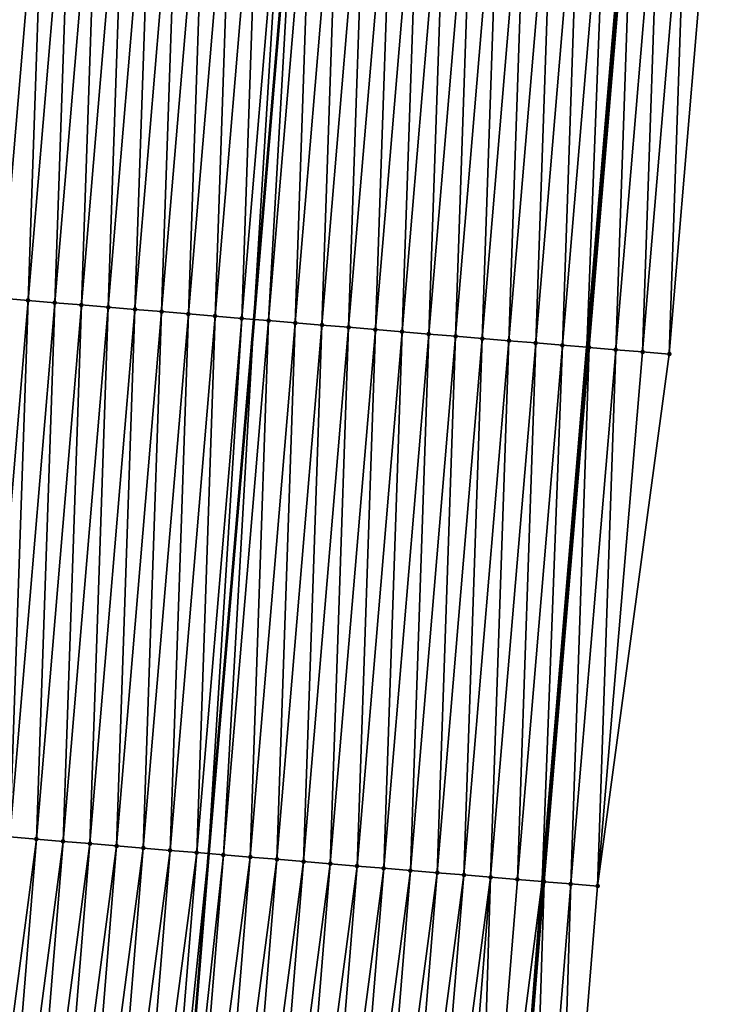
# Model space of a CAD drawing. Header units: feet. Extents: x 2017424 to 2024169, y 808042 to 818730.
# Tile 63 of 256: x 2023565 to 2023590, y 810039 to 810075. Entities that reach past the tile are written whole.
import ezdxf

# ---------------------------------------------------------------- set-up
doc = ezdxf.new("R2010")
doc.units = ezdxf.units.FT
doc.header["$MEASUREMENT"] = 0
for name, color, linetype, lineweight in [('EP_Travel Lane', 172, 'Continuous', 53), ('NB-Road Shots', 141, 'Continuous', 100), ('NB-Road X-Section', 40, 'Continuous', 13), ('STRIPING', 60, 'Continuous', 53)]:
    doc.layers.add(name, color=color, linetype=linetype, lineweight=lineweight)
doc.layers.add('I-77-MM15-17_NB-Surface-BORDER', color=7, linetype='Continuous')
doc.layers.add('I-77-MM15-17_NB-Surface-TIN', color=7, linetype='Continuous')

msp = doc.modelspace()

# ---------------------------------------------------------------- linework, layer by layer
at = {"layer": 'EP_Travel Lane'}
msp.add_polyline3d([(2023587.38081022, 810082.9393545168, 279.6303487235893), (2023585.718211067, 810063.0146571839, 279.1370583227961), (2023584.05558779, 810043.0896707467, 278.6548843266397), (2023582.513343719, 810023.2538621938, 278.1938752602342), (2023581.029418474, 810003.3140745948, 277.7291215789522), (2023579.545464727, 809983.3739040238, 277.2828828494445), (2023578.061524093, 809963.4339096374, 276.828121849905), (2023576.577568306, 809943.4937116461, 276.3832044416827), (2023575.093594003, 809923.5532648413, 275.9503223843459), (2023573.609587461, 809903.6123848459, 275.5384094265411), (2023572.125566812, 809883.6713152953, 275.1356553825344), (2023570.641507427, 809863.7297252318, 274.7580689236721), (2023569.15742506, 809843.7878263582, 274.3954352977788), (2023567.592539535, 809823.9393557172, 274.0622210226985), (2023565.968392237, 809804.0075395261, 273.7478977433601), (2023564.344225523, 809784.0754850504, 273.449519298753), (2023562.720081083, 809764.1437039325, 273.1328310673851)], dxfattribs=at)
at = {"layer": 'I-77-MM15-17_NB-Surface-BORDER', "color": 3, "linetype": 'Continuous', "lineweight": -3}
msp.add_polyline3d([(2023590.47309089, 810082.6807378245, 279.5483229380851), (2023588.793050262, 810062.7580426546, 279.0347510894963), (2023586.116415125, 810042.9178206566, 278.5810172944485), (2023584.503194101, 810023.0967757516, 278.1300830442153), (2023581.91952428, 810003.2438010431, 277.7008351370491), (2023580.737764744, 809983.2798798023, 277.2398256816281), (2023579.660353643, 809963.3079104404, 276.7663564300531), (2023578.156046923, 809943.36929621, 276.3231883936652), (2023576.569221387, 809923.4369396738, 275.8950075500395), (2023575.979260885, 809903.4254619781, 275.4553120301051), (2023575.389275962, 809883.413677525, 275.030450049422), (2023573.802363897, 809863.4802340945, 274.6548588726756), (2023571.218523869, 809843.6251213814, 274.3290665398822), (2023569.688583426, 809823.7818453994, 274.0004368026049), (2023567.184098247, 809803.9160691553, 273.7196817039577), (2023565.676787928, 809783.975177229, 273.4215958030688), (2023564.169498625, 809764.0345633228, 273.1048966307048)], dxfattribs=at)
at = {"layer": 'I-77-MM15-17_NB-Surface-TIN', "color": 128, "linetype": 'Continuous', "lineweight": -3}
for points in [[(2023563.880203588, 810064.8437793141, 279.6115975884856), (2023565.560212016, 810084.7660926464, 280.1398424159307), (2023564.563685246, 810084.8493690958, 280.168797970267)], [(2023563.880203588, 810064.8437793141, 279.6115975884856), (2023564.876717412, 810064.7603493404, 279.5885432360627), (2023565.560212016, 810084.7660926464, 280.1398424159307)], [(2023564.876717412, 810064.7603493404, 279.5885432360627), (2023566.556728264, 810084.682691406, 280.1156837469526), (2023565.560212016, 810084.7660926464, 280.1398424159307)], [(2023564.876717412, 810064.7603493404, 279.5885432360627), (2023565.873217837, 810064.6767604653, 279.5715969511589), (2023566.556728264, 810084.682691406, 280.1156837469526)], [(2023565.873217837, 810064.6767604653, 279.5715969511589), (2023567.553232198, 810084.5991441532, 280.09713771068), (2023566.556728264, 810084.682691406, 280.1156837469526)], [(2023565.873217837, 810064.6767604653, 279.5715969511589), (2023566.869710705, 810064.5930819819, 279.5580951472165), (2023567.553232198, 810084.5991441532, 280.09713771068)], [(2023566.869710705, 810064.5930819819, 279.5580951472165), (2023568.549727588, 810084.5154955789, 280.0824864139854), (2023567.553232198, 810084.5991441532, 280.09713771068)], [(2023566.869710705, 810064.5930819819, 279.5580951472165), (2023567.866214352, 810064.5095313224, 279.5396798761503), (2023568.549727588, 810084.5154955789, 280.0824864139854)], [(2023567.866214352, 810064.5095313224, 279.5396798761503), (2023569.546240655, 810084.432056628, 280.0597773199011), (2023568.549727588, 810084.5154955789, 280.0824864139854)], [(2023567.866214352, 810064.5095313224, 279.5396798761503), (2023568.862735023, 810064.4261825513, 279.5135041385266), (2023569.546240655, 810084.432056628, 280.0597773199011)], [(2023568.862735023, 810064.4261825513, 279.5135041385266), (2023570.542763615, 810084.348734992, 280.0325587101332), (2023569.546240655, 810084.432056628, 280.0597773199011)], [(2023568.862735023, 810064.4261825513, 279.5135041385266), (2023569.859261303, 810064.3429002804, 279.4847721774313), (2023570.542763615, 810084.348734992, 280.0325587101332)], [(2023569.859261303, 810064.3429002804, 279.4847721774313), (2023571.539290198, 810084.2654563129, 280.0036888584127), (2023570.542763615, 810084.348734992, 280.0325587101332)], [(2023569.859261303, 810064.3429002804, 279.4847721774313), (2023570.855778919, 810064.2595152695, 279.4599894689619), (2023571.539290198, 810084.2654563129, 280.0036888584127)], [(2023570.855778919, 810064.2595152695, 279.4599894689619), (2023572.535809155, 810084.1820872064, 279.9782949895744), (2023571.539290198, 810084.2654563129, 280.0036888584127)], [(2023570.855778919, 810064.2595152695, 279.4599894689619), (2023571.852282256, 810064.1759609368, 279.4417153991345), (2023572.535809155, 810084.1820872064, 279.9782949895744)], [(2023571.852282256, 810064.1759609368, 279.4417153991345), (2023573.532319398, 810084.0986147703, 279.9568730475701), (2023572.535809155, 810084.1820872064, 279.9782949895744)], [(2023571.852282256, 810064.1759609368, 279.4417153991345), (2023572.848785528, 810064.0924058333, 279.4234709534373), (2023573.532319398, 810084.0986147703, 279.9568730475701)], [(2023572.848785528, 810064.0924058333, 279.4234709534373), (2023574.528828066, 810084.0151236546, 279.9361691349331), (2023573.532319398, 810084.0986147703, 279.9568730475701)], [(2023572.848785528, 810064.0924058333, 279.4234709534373), (2023573.291960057, 810064.0552394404, 279.4156228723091), (2023574.528828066, 810084.0151236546, 279.9361691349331)], [(2023574.528828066, 810084.0151236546, 279.9361691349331), (2023573.291960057, 810064.0552394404, 279.4156228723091), (2023574.972006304, 810083.9779944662, 279.9268891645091)], [(2023573.845287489, 810064.0088351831, 279.4058241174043), (2023574.972006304, 810083.9779944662, 279.9268891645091), (2023573.291960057, 810064.0552394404, 279.4156228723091)], [(2023573.845287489, 810064.0088351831, 279.4058241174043), (2023575.525337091, 810083.9316367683, 279.9153026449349), (2023574.972006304, 810083.9779944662, 279.9268891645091)], [(2023573.845287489, 810064.0088351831, 279.4058241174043), (2023574.841792, 810063.9252947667, 279.3870151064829), (2023575.525337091, 810083.9316367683, 279.9153026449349)], [(2023574.841792, 810063.9252947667, 279.3870151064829), (2023576.521846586, 810083.8481554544, 279.8942219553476), (2023575.525337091, 810083.9316367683, 279.9153026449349)], [(2023574.841792, 810063.9252947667, 279.3870151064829), (2023575.838301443, 810063.8418128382, 279.3659578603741), (2023576.521846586, 810083.8481554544, 279.8942219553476)], [(2023575.838301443, 810063.8418128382, 279.3659578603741), (2023577.518358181, 810083.7646990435, 279.8721840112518), (2023576.521846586, 810083.8481554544, 279.8942219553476)], [(2023575.838301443, 810063.8418128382, 279.3659578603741), (2023576.834816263, 810063.758394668, 279.3424497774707), (2023577.518358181, 810083.7646990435, 279.8721840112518)], [(2023576.834816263, 810063.758394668, 279.3424497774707), (2023578.514869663, 810083.6812412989, 279.8501973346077), (2023577.518358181, 810083.7646990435, 279.8721840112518)], [(2023576.834816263, 810063.758394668, 279.3424497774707), (2023577.831324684, 810063.6749006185, 279.321858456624), (2023578.514869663, 810083.6812412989, 279.8501973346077)], [(2023577.831324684, 810063.6749006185, 279.321858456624), (2023579.511380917, 810083.5977808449, 279.8283148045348), (2023578.514869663, 810083.6812412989, 279.8501973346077)], [(2023577.831324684, 810063.6749006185, 279.321858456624), (2023578.827828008, 810063.5913461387, 279.303590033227), (2023579.511380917, 810083.5977808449, 279.8283148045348)], [(2023578.827828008, 810063.5913461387, 279.303590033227), (2023580.507891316, 810083.5143102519, 279.8068220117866), (2023579.511380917, 810083.5977808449, 279.8283148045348)], [(2023578.827828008, 810063.5913461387, 279.303590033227), (2023579.824336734, 810063.507855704, 279.2828597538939), (2023580.507891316, 810083.5143102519, 279.8068220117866)], [(2023579.824336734, 810063.507855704, 279.2828597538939), (2023581.504405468, 810083.4308841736, 279.7836181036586), (2023580.507891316, 810083.5143102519, 279.8068220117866)], [(2023579.824336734, 810063.507855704, 279.2828597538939), (2023580.820851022, 810063.4244312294, 279.2595940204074), (2023581.504405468, 810083.4308841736, 279.7836181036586)], [(2023580.820851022, 810063.4244312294, 279.2595940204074), (2023582.500925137, 810083.3475235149, 279.7578995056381), (2023581.504405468, 810083.4308841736, 279.7836181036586)], [(2023580.820851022, 810063.4244312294, 279.2595940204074), (2023581.817368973, 810063.3410501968, 279.2346583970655), (2023582.500925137, 810083.3475235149, 279.7578995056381)], [(2023581.817368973, 810063.3410501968, 279.2346583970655), (2023583.497448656, 810083.2642085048, 279.7304262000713), (2023582.500925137, 810083.3475235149, 279.7578995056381)], [(2023581.817368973, 810063.3410501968, 279.2346583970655), (2023582.813884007, 810063.2576345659, 279.2110527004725), (2023583.497448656, 810083.2642085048, 279.7304262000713)], [(2023582.813884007, 810063.2576345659, 279.2110527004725), (2023584.493970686, 810083.1808758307, 279.7036318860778), (2023583.497448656, 810083.2642085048, 279.7304262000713)], [(2023582.813884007, 810063.2576345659, 279.2110527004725), (2023583.810399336, 810063.1742224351, 279.1873124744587), (2023584.493970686, 810083.1808758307, 279.7036318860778)], [(2023583.810399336, 810063.1742224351, 279.1873124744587), (2023585.490488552, 810083.0974937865, 279.6787353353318), (2023584.493970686, 810083.1808758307, 279.7036318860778)], [(2023583.810399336, 810063.1742224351, 279.1873124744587), (2023584.806917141, 810063.0908396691, 279.1624434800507), (2023585.490488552, 810083.0974937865, 279.6787353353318)], [(2023584.806917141, 810063.0908396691, 279.1624434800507), (2023586.487007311, 810083.0141223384, 279.6534314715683), (2023585.490488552, 810083.0974937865, 279.6787353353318)], [(2023584.806917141, 810063.0908396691, 279.1624434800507), (2023585.718211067, 810063.0146571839, 279.1370583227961), (2023586.487007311, 810083.0141223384, 279.6534314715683)], [(2023586.487007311, 810083.0141223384, 279.6534314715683), (2023585.718211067, 810063.0146571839, 279.1370583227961), (2023587.38081022, 810082.9393545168, 279.6303487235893)], [(2023585.803441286, 810063.0075320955, 279.1346841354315), (2023587.38081022, 810082.9393545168, 279.6303487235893), (2023585.718211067, 810063.0146571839, 279.1370583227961)], [(2023585.803441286, 810063.0075320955, 279.1346841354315), (2023587.483527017, 810082.9307621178, 279.6276960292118), (2023587.38081022, 810082.9393545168, 279.6303487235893)], [(2023585.803441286, 810063.0075320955, 279.1346841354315), (2023586.799973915, 810062.9243251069, 279.1030583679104), (2023587.483527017, 810082.9307621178, 279.6276960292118)], [(2023586.799973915, 810062.9243251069, 279.1030583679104), (2023588.480045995, 810082.8473932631, 279.6022924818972), (2023587.483527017, 810082.9307621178, 279.6276960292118)], [(2023586.799973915, 810062.9243251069, 279.1030583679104), (2023587.796510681, 810062.8411671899, 279.0695463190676), (2023588.480045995, 810082.8473932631, 279.6022924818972)], [(2023587.796510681, 810062.8411671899, 279.0695463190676), (2023589.476567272, 810082.7640516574, 279.5758414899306), (2023588.480045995, 810082.8473932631, 279.6022924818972)], [(2023587.796510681, 810062.8411671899, 279.0695463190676), (2023588.793050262, 810062.7580426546, 279.0347510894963), (2023589.476567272, 810082.7640516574, 279.5758414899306)], [(2023588.793050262, 810062.7580426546, 279.0347510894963), (2023590.47309089, 810082.6807378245, 279.5483229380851), (2023589.476567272, 810082.7640516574, 279.5758414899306)], [(2023563.196627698, 810044.8370720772, 279.0973513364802), (2023564.876717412, 810064.7603493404, 279.5885432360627), (2023563.880203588, 810064.8437793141, 279.6115975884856)], [(2023563.196627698, 810044.8370720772, 279.0973513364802), (2023564.193127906, 810044.7534806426, 279.0805034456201), (2023564.876717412, 810064.7603493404, 279.5885432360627)], [(2023564.193127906, 810044.7534806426, 279.0805034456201), (2023565.873217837, 810064.6767604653, 279.5715969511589), (2023564.876717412, 810064.7603493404, 279.5885432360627)], [(2023564.193127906, 810044.7534806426, 279.0805034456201), (2023565.189621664, 810044.669812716, 279.0665958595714), (2023565.873217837, 810064.6767604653, 279.5715969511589)], [(2023565.189621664, 810044.669812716, 279.0665958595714), (2023566.869710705, 810064.5930819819, 279.5580951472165), (2023565.873217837, 810064.6767604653, 279.5715969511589)], [(2023565.189621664, 810044.669812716, 279.0665958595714), (2023566.186123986, 810044.5862463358, 279.0487848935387), (2023566.869710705, 810064.5930819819, 279.5580951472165)], [(2023566.186123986, 810044.5862463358, 279.0487848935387), (2023567.866214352, 810064.5095313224, 279.5396798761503), (2023566.869710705, 810064.5930819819, 279.5580951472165)], [(2023566.186123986, 810044.5862463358, 279.0487848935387), (2023567.182638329, 810044.5028225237, 279.0254936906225), (2023567.866214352, 810064.5095313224, 279.5396798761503)], [(2023567.182638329, 810044.5028225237, 279.0254936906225), (2023568.862735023, 810064.4261825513, 279.5135041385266), (2023567.866214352, 810064.5095313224, 279.5396798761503)], [(2023567.182638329, 810044.5028225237, 279.0254936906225), (2023568.179153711, 810044.4194110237, 279.0017292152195), (2023568.862735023, 810064.4261825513, 279.5135041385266)], [(2023568.179153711, 810044.4194110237, 279.0017292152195), (2023569.859261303, 810064.3429002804, 279.4847721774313), (2023568.862735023, 810064.4261825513, 279.5135041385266)], [(2023568.179153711, 810044.4194110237, 279.0017292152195), (2023569.175664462, 810044.3359446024, 278.9800758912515), (2023569.859261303, 810064.3429002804, 279.4847721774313)], [(2023569.175664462, 810044.3359446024, 278.9800758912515), (2023570.855778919, 810064.2595152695, 279.4599894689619), (2023569.859261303, 810064.3429002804, 279.4847721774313)], [(2023569.175664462, 810044.3359446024, 278.9800758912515), (2023570.172165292, 810044.252360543, 278.9629444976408), (2023570.855778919, 810064.2595152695, 279.4599894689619)], [(2023570.172165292, 810044.252360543, 278.9629444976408), (2023571.852282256, 810064.1759609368, 279.4417153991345), (2023570.855778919, 810064.2595152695, 279.4599894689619)], [(2023570.172165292, 810044.252360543, 278.9629444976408), (2023571.168660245, 810044.1687067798, 278.948492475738), (2023571.852282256, 810064.1759609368, 279.4417153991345)], [(2023571.168660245, 810044.1687067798, 278.948492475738), (2023572.848785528, 810064.0924058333, 279.4234709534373), (2023571.852282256, 810064.1759609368, 279.4417153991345)], [(2023571.168660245, 810044.1687067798, 278.948492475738), (2023571.611831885, 810044.1315129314, 278.9417016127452), (2023572.848785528, 810064.0924058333, 279.4234709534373)], [(2023572.848785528, 810064.0924058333, 279.4234709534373), (2023571.611831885, 810044.1315129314, 278.9417016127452), (2023573.291960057, 810064.0552394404, 279.4156228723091)], [(2023572.165156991, 810044.0850742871, 278.9332228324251), (2023573.291960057, 810064.0552394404, 279.4156228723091), (2023571.611831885, 810044.1315129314, 278.9417016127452)], [(2023572.165156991, 810044.0850742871, 278.9332228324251), (2023573.845287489, 810064.0088351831, 279.4058241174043), (2023573.291960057, 810064.0552394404, 279.4156228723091)], [(2023572.165156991, 810044.0850742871, 278.9332228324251), (2023573.161664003, 810044.0015635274, 278.9132738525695), (2023573.845287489, 810064.0088351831, 279.4058241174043)], [(2023573.161664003, 810044.0015635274, 278.9132738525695), (2023574.841792, 810063.9252947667, 279.3870151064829), (2023573.845287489, 810064.0088351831, 279.4058241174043)], [(2023573.161664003, 810044.0015635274, 278.9132738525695), (2023574.158183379, 810043.9181993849, 278.8876889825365), (2023574.841792, 810063.9252947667, 279.3870151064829)], [(2023574.158183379, 810043.9181993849, 278.8876889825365), (2023575.838301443, 810063.8418128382, 279.3659578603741), (2023574.841792, 810063.9252947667, 279.3870151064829)], [(2023574.158183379, 810043.9181993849, 278.8876889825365), (2023575.154701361, 810043.8348187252, 278.8627390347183), (2023575.838301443, 810063.8418128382, 279.3659578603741)], [(2023575.154701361, 810043.8348187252, 278.8627390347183), (2023576.834816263, 810063.758394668, 279.3424497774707), (2023575.838301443, 810063.8418128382, 279.3659578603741)], [(2023575.154701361, 810043.8348187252, 278.8627390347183), (2023576.151210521, 810043.751333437, 278.8418109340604), (2023576.834816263, 810063.758394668, 279.3424497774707)], [(2023576.151210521, 810043.751333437, 278.8418109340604), (2023577.831324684, 810063.6749006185, 279.321858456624), (2023576.834816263, 810063.758394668, 279.3424497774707)], [(2023576.151210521, 810043.751333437, 278.8418109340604), (2023577.147712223, 810043.6677597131, 278.8242822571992), (2023577.831324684, 810063.6749006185, 279.321858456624)], [(2023577.147712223, 810043.6677597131, 278.8242822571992), (2023578.827828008, 810063.5913461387, 279.303590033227), (2023577.831324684, 810063.6749006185, 279.321858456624)], [(2023577.147712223, 810043.6677597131, 278.8242822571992), (2023578.144217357, 810043.5842266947, 278.8051888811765), (2023578.827828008, 810063.5913461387, 279.303590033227)], [(2023578.144217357, 810043.5842266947, 278.8051888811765), (2023579.824336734, 810063.507855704, 279.2828597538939), (2023578.827828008, 810063.5913461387, 279.303590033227)], [(2023578.144217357, 810043.5842266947, 278.8051888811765), (2023579.140729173, 810043.5007729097, 278.7830498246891), (2023579.824336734, 810063.507855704, 279.2828597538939)], [(2023579.140729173, 810043.5007729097, 278.7830498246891), (2023580.820851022, 810063.4244312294, 279.2595940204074), (2023579.824336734, 810063.507855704, 279.2828597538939)], [(2023579.140729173, 810043.5007729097, 278.7830498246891), (2023580.137243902, 810043.4173536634, 278.7595831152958), (2023580.820851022, 810063.4244312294, 279.2595940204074)], [(2023580.137243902, 810043.4173536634, 278.7595831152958), (2023581.817368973, 810063.3410501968, 279.2346583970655), (2023580.820851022, 810063.4244312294, 279.2595940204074)], [(2023580.137243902, 810043.4173536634, 278.7595831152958), (2023581.133758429, 810043.3339320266, 278.7362083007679), (2023581.817368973, 810063.3410501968, 279.2346583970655)], [(2023581.133758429, 810043.3339320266, 278.7362083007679), (2023582.813884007, 810063.2576345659, 279.2110527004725), (2023581.817368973, 810063.3410501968, 279.2346583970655)], [(2023581.133758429, 810043.3339320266, 278.7362083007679), (2023582.130274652, 810043.2505304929, 278.7120607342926), (2023582.813884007, 810063.2576345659, 279.2110527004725)], [(2023582.130274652, 810043.2505304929, 278.7120607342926), (2023583.810399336, 810063.1742224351, 279.1873124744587), (2023582.813884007, 810063.2576345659, 279.2110527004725)], [(2023582.130274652, 810043.2505304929, 278.7120607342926), (2023583.12679888, 810043.1672238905, 278.684264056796), (2023583.810399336, 810063.1742224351, 279.1873124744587)], [(2023583.12679888, 810043.1672238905, 278.684264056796), (2023584.806917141, 810063.0908396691, 279.1624434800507), (2023583.810399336, 810063.1742224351, 279.1873124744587)], [(2023583.12679888, 810043.1672238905, 278.684264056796), (2023584.05558779, 810043.0896707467, 278.6548843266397), (2023584.806917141, 810063.0908396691, 279.1624434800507)], [(2023584.806917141, 810063.0908396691, 279.1624434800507), (2023584.05558779, 810043.0896707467, 278.6548843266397), (2023585.718211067, 810063.0146571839, 279.1370583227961)], [(2023584.123331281, 810043.0840142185, 278.6527414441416), (2023585.718211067, 810063.0146571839, 279.1370583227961), (2023584.05558779, 810043.0896707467, 278.6548843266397)], [(2023584.123331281, 810043.0840142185, 278.6527414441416), (2023585.803441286, 810063.0075320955, 279.1346841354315), (2023585.718211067, 810063.0146571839, 279.1370583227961)], [(2023584.123331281, 810043.0840142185, 278.6527414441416), (2023585.119871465, 810043.0008968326, 278.6176714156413), (2023585.803441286, 810063.0075320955, 279.1346841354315)], [(2023585.119871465, 810043.0008968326, 278.6176714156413), (2023586.799973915, 810062.9243251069, 279.1030583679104), (2023585.803441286, 810063.0075320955, 279.1346841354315)], [(2023585.119871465, 810043.0008968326, 278.6176714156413), (2023586.116415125, 810042.9178206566, 278.5810172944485), (2023586.799973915, 810062.9243251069, 279.1030583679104)], [(2023586.116415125, 810042.9178206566, 278.5810172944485), (2023587.796510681, 810062.8411671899, 279.0695463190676), (2023586.799973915, 810062.9243251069, 279.1030583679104)], [(2023586.116415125, 810042.9178206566, 278.5810172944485), (2023588.793050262, 810062.7580426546, 279.0347510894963), (2023587.796510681, 810062.8411671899, 279.0695463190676)], [(2023562.571751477, 810024.832268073, 278.6341069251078), (2023565.189621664, 810044.669812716, 279.0665958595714), (2023564.193127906, 810044.7534806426, 279.0805034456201)], [(2023562.571751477, 810024.832268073, 278.6341069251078), (2023563.568627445, 810024.753284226, 278.6159309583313), (2023565.189621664, 810044.669812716, 279.0665958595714)], [(2023563.568627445, 810024.753284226, 278.6159309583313), (2023566.186123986, 810044.5862463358, 279.0487848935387), (2023565.189621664, 810044.669812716, 279.0665958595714)], [(2023563.568627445, 810024.753284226, 278.6159309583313), (2023564.565505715, 810024.6743293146, 278.5963547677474), (2023566.186123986, 810044.5862463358, 279.0487848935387)], [(2023564.565505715, 810024.6743293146, 278.5963547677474), (2023567.182638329, 810044.5028225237, 279.0254936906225), (2023566.186123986, 810044.5862463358, 279.0487848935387)], [(2023564.565505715, 810024.6743293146, 278.5963547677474), (2023565.562389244, 810024.5954404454, 278.5735827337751), (2023567.182638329, 810044.5028225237, 279.0254936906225)], [(2023565.562389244, 810024.5954404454, 278.5735827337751), (2023568.179153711, 810044.4194110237, 279.0017292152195), (2023567.182638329, 810044.5028225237, 279.0254936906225)], [(2023565.562389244, 810024.5954404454, 278.5735827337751), (2023566.559275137, 810024.516581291, 278.5493727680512), (2023568.179153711, 810044.4194110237, 279.0017292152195)], [(2023566.559275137, 810024.516581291, 278.5493727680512), (2023569.175664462, 810044.3359446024, 278.9800758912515), (2023568.179153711, 810044.4194110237, 279.0017292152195)], [(2023566.559275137, 810024.516581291, 278.5493727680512), (2023567.556156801, 810024.4376689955, 278.5277343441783), (2023569.175664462, 810044.3359446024, 278.9800758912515)], [(2023567.556156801, 810024.4376689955, 278.5277343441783), (2023570.172165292, 810044.252360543, 278.9629444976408), (2023569.175664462, 810044.3359446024, 278.9800758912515)], [(2023567.556156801, 810024.4376689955, 278.5277343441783), (2023568.553033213, 810024.3586907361, 278.5092879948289), (2023570.172165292, 810044.252360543, 278.9629444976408)], [(2023568.553033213, 810024.3586907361, 278.5092879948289), (2023571.168660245, 810044.1687067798, 278.948492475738), (2023570.172165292, 810044.252360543, 278.9629444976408)], [(2023568.553033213, 810024.3586907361, 278.5092879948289), (2023569.549908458, 810024.279697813, 278.4915512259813), (2023571.168660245, 810044.1687067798, 278.948492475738)], [(2023569.549908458, 810024.279697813, 278.4915512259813), (2023571.611831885, 810044.1315129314, 278.9417016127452), (2023571.168660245, 810044.1687067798, 278.948492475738)], [(2023569.549908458, 810024.279697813, 278.4915512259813), (2023570.003709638, 810024.2437566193, 278.482599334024), (2023571.611831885, 810044.1315129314, 278.9417016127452)], [(2023572.165156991, 810044.0850742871, 278.9332228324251), (2023571.611831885, 810044.1315129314, 278.9417016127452), (2023570.003709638, 810024.2437566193, 278.482599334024)], [(2023570.546786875, 810024.2007447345, 278.4718863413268), (2023572.165156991, 810044.0850742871, 278.9332228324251), (2023570.003709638, 810024.2437566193, 278.482599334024)], [(2023570.546786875, 810024.2007447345, 278.4718863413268), (2023573.161664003, 810044.0015635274, 278.9132738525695), (2023572.165156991, 810044.0850742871, 278.9332228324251)], [(2023570.546786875, 810024.2007447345, 278.4718863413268), (2023571.543667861, 810024.1218239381, 278.450659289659), (2023573.161664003, 810044.0015635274, 278.9132738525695)], [(2023571.543667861, 810024.1218239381, 278.450659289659), (2023574.158183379, 810043.9181993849, 278.8876889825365), (2023573.161664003, 810044.0015635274, 278.9132738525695)], [(2023571.543667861, 810024.1218239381, 278.450659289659), (2023572.540550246, 810024.0429207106, 278.4285820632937), (2023574.158183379, 810043.9181993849, 278.8876889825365)], [(2023572.540550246, 810024.0429207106, 278.4285820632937), (2023575.154701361, 810043.8348187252, 278.8627390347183), (2023574.158183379, 810043.9181993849, 278.8876889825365)], [(2023572.540550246, 810024.0429207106, 278.4285820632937), (2023573.537431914, 810023.9640084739, 278.4069408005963), (2023575.154701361, 810043.8348187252, 278.8627390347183)], [(2023573.537431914, 810023.9640084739, 278.4069408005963), (2023576.151210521, 810043.751333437, 278.8418109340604), (2023575.154701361, 810043.8348187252, 278.8627390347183)], [(2023573.537431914, 810023.9640084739, 278.4069408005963), (2023574.534310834, 810023.8850617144, 278.3869701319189), (2023576.151210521, 810043.751333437, 278.8418109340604)], [(2023574.534310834, 810023.8850617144, 278.3869701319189), (2023577.147712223, 810043.6677597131, 278.8242822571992), (2023576.151210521, 810043.751333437, 278.8418109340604)], [(2023574.534310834, 810023.8850617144, 278.3869701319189), (2023575.531188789, 810023.8061028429, 278.3675855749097), (2023577.147712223, 810043.6677597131, 278.8242822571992)], [(2023575.531188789, 810023.8061028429, 278.3675855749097), (2023578.144217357, 810043.5842266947, 278.8051888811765), (2023577.147712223, 810043.6677597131, 278.8242822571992)], [(2023575.531188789, 810023.8061028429, 278.3675855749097), (2023576.528069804, 810023.7271824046, 278.3463412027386), (2023578.144217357, 810043.5842266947, 278.8051888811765)], [(2023576.528069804, 810023.7271824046, 278.3463412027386), (2023579.140729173, 810043.5007729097, 278.7830498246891), (2023578.144217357, 810043.5842266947, 278.8051888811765)], [(2023576.528069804, 810023.7271824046, 278.3463412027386), (2023577.524955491, 810023.6483206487, 278.3222571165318), (2023579.140729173, 810043.5007729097, 278.7830498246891)], [(2023577.524955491, 810023.6483206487, 278.3222571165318), (2023580.137243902, 810043.4173536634, 278.7595831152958), (2023579.140729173, 810043.5007729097, 278.7830498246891)], [(2023577.524955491, 810023.6483206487, 278.3222571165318), (2023578.52184303, 810023.5694821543, 278.2970473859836), (2023580.137243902, 810043.4173536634, 278.7595831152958)], [(2023578.52184303, 810023.5694821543, 278.2970473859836), (2023581.133758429, 810043.3339320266, 278.7362083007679), (2023580.137243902, 810043.4173536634, 278.7595831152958)], [(2023578.52184303, 810023.5694821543, 278.2970473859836), (2023579.518729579, 810023.4906312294, 278.2724391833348), (2023581.133758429, 810043.3339320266, 278.7362083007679)], [(2023579.518729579, 810023.4906312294, 278.2724391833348), (2023582.130274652, 810043.2505304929, 278.7120607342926), (2023581.133758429, 810043.3339320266, 278.7362083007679)], [(2023579.518729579, 810023.4906312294, 278.2724391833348), (2023580.515615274, 810023.4117695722, 278.2483503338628), (2023582.130274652, 810043.2505304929, 278.7120607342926)], [(2023580.515615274, 810023.4117695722, 278.2483503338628), (2023581.512504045, 810023.3329465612, 278.2223913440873), (2023582.130274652, 810043.2505304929, 278.7120607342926)], [(2023581.512504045, 810023.3329465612, 278.2223913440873), (2023583.12679888, 810043.1672238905, 278.684264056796), (2023582.130274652, 810043.2505304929, 278.7120607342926)], [(2023581.512504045, 810023.3329465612, 278.2223913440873), (2023584.05558779, 810043.0896707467, 278.6548843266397), (2023583.12679888, 810043.1672238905, 278.684264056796)], [(2023581.512504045, 810023.3329465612, 278.2223913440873), (2023582.50939682, 810023.2541738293, 278.1939992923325), (2023584.05558779, 810043.0896707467, 278.6548843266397)], [(2023582.50939682, 810023.2541738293, 278.1939992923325), (2023582.513343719, 810023.2538621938, 278.1938752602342), (2023584.05558779, 810043.0896707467, 278.6548843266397)], [(2023584.123331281, 810043.0840142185, 278.6527414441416), (2023584.05558779, 810043.0896707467, 278.6548843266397), (2023582.513343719, 810023.2538621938, 278.1938752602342)], [(2023583.506294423, 810023.1754617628, 278.162671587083), (2023584.123331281, 810043.0840142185, 278.6527414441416), (2023582.513343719, 810023.2538621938, 278.1938752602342)], [(2023583.506294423, 810023.1754617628, 278.162671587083), (2023585.119871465, 810043.0008968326, 278.6176714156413), (2023584.123331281, 810043.0840142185, 278.6527414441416)], [(2023583.506294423, 810023.1754617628, 278.162671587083), (2023584.503194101, 810023.0967757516, 278.1300830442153), (2023585.119871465, 810043.0008968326, 278.6176714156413)], [(2023584.503194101, 810023.0967757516, 278.1300830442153), (2023586.116415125, 810042.9178206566, 278.5810172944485), (2023585.119871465, 810043.0008968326, 278.6176714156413)]]:
    msp.add_3dface(points, dxfattribs=at)
at = {"layer": 'NB-Road Shots', "lineweight": 100}
for p in [(2023564.876717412, 810064.7603493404, 279.5885432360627), (2023565.873217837, 810064.6767604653, 279.5715969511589), (2023566.869710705, 810064.5930819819, 279.5580951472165), (2023567.866214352, 810064.5095313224, 279.5396798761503), (2023568.862735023, 810064.4261825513, 279.5135041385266), (2023569.859261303, 810064.3429002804, 279.4847721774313), (2023570.855778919, 810064.2595152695, 279.4599894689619), (2023571.852282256, 810064.1759609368, 279.4417153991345), (2023572.848785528, 810064.0924058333, 279.4234709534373), (2023573.845287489, 810064.0088351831, 279.4058241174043), (2023574.841792, 810063.9252947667, 279.3870151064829), (2023575.838301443, 810063.8418128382, 279.3659578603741), (2023576.834816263, 810063.758394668, 279.3424497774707), (2023577.831324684, 810063.6749006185, 279.321858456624), (2023578.827828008, 810063.5913461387, 279.303590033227), (2023579.824336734, 810063.507855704, 279.2828597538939), (2023580.820851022, 810063.4244312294, 279.2595940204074), (2023581.817368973, 810063.3410501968, 279.2346583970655), (2023582.813884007, 810063.2576345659, 279.2110527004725), (2023583.810399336, 810063.1742224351, 279.1873124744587), (2023584.806917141, 810063.0908396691, 279.1624434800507), (2023585.803441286, 810063.0075320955, 279.1346841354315), (2023586.799973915, 810062.9243251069, 279.1030583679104), (2023587.796510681, 810062.8411671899, 279.0695463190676), (2023588.793050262, 810062.7580426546, 279.0347510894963), (2023565.189621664, 810044.669812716, 279.0665958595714), (2023566.186123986, 810044.5862463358, 279.0487848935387), (2023567.182638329, 810044.5028225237, 279.0254936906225), (2023568.179153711, 810044.4194110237, 279.0017292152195), (2023569.175664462, 810044.3359446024, 278.9800758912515), (2023570.172165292, 810044.252360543, 278.9629444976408), (2023571.168660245, 810044.1687067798, 278.948492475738), (2023572.165156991, 810044.0850742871, 278.9332228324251), (2023573.161664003, 810044.0015635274, 278.9132738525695), (2023574.158183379, 810043.9181993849, 278.8876889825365), (2023575.154701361, 810043.8348187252, 278.8627390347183), (2023576.151210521, 810043.751333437, 278.8418109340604), (2023577.147712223, 810043.6677597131, 278.8242822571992), (2023578.144217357, 810043.5842266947, 278.8051888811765), (2023579.140729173, 810043.5007729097, 278.7830498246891), (2023580.137243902, 810043.4173536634, 278.7595831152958), (2023581.133758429, 810043.3339320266, 278.7362083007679), (2023582.130274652, 810043.2505304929, 278.7120607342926), (2023583.12679888, 810043.1672238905, 278.684264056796), (2023584.123331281, 810043.0840142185, 278.6527414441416), (2023585.119871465, 810043.0008968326, 278.6176714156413), (2023586.116415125, 810042.9178206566, 278.5810172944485)]:
    msp.add_point(p, dxfattribs=at)
at = {"layer": 'NB-Road X-Section', "extrusion": (0.08400111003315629, 0.99612383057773, 0.02609842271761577), "elevation": 976913.8047835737, "flags": 128}
msp.add_lwpolyline([(-1948362.504007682, -25225.46702996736), (-1948361.504007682, -25225.43222288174), (-1948360.504007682, -25225.39869941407), (-1948359.504007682, -25225.36706287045), (-1948358.504007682, -25225.33929406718), (-1948357.504007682, -25225.31441659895), (-1948356.504007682, -25225.29066828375), (-1948355.504007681, -25225.26705454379), (-1948354.504007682, -25225.24211042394), (-1948353.504007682, -25225.21883676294), (-1948352.504007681, -25225.19809942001), (-1948351.504007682, -25225.17982477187), (-1948350.504007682, -25225.15922643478), (-1948349.504007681, -25225.13571034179), (-1948348.504007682, -25225.11464592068), (-1948347.504007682, -25225.09583050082), (-1948346.504007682, -25225.07817765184), (-1948345.504007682, -25225.05992698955), (-1948344.504007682, -25225.04164669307), (-1948343.504007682, -25225.01685554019), (-1948342.504007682, -25224.98811378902), (-1948341.504007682, -25224.96192913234), (-1948340.504007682, -25224.94350758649), (-1948339.504007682, -25224.93000118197), (-1948338.504007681, -25224.91304912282), (-1948337.504007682, -25224.8899869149), (-1948336.504007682, -25224.86134979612), (-1948335.504007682, -25224.84013570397), (-1948334.86779121, -25224.83272181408), (-1948334.741219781, -25224.83234199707), (-1948334.504007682, -25224.83322862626), (-1948334.238076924, -25224.83653134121), (-1948333.504007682, -25224.85359660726), (-1948332.504007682, -25224.87814888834), (-1948331.504007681, -25224.90040335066), (-1948330.504007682, -25224.92062871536), (-1948329.504007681, -25224.93833192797), (-1948328.504007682, -25224.95974342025), (-1948327.504007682, -25224.98216430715), (-1948326.504007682, -25225.00721159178), (-1948325.504007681, -25225.03421855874), (-1948324.504007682, -25225.05759508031), (-1948323.504007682, -25225.08186131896), (-1948322.504007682, -25225.10986920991), (-1948321.504007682, -25225.14566752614), (-1948320.504007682, -25225.17018129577), (-1948319.504007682, -25225.20047598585), (-1948318.504007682, -25225.22619368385), (-1948317.504007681, -25225.24965591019)], dxfattribs=at)
at = {"layer": 'NB-Road X-Section', "extrusion": (0.08400110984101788, 0.9961238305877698, 0.02609842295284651), "elevation": 976893.8044029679, "flags": 128}
msp.add_lwpolyline([(-1948361.504195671, -25225.39899215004), (-1948360.504195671, -25225.36232553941), (-1948359.504195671, -25225.32724356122), (-1948358.504195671, -25225.29571020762), (-1948357.504195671, -25225.26790405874), (-1948356.504195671, -25225.24374826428), (-1948355.504195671, -25225.22036548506), (-1948354.504195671, -25225.19689077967), (-1948353.504195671, -25225.17474417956), (-1948352.50419567, -25225.15564429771), (-1948351.504195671, -25225.13810964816), (-1948350.504195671, -25225.1171744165), (-1948349.504195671, -25225.09221596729), (-1948348.504195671, -25225.06662237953), (-1948347.504195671, -25225.0466666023), (-1948346.504195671, -25225.03139175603), (-1948345.504195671, -25225.01693480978), (-1948344.50419567, -25224.99979757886), (-1948343.50419567, -25224.97813687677), (-1948342.504195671, -25224.95436430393), (-1948341.504195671, -25224.93106516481), (-1948340.504195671, -25224.9132481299), (-1948339.504195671, -25224.89933580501), (-1948338.504195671, -25224.88248217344), (-1948337.504195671, -25224.86010255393), (-1948336.504195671, -25224.83668616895), (-1948335.504195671, -25224.82123502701), (-1948335.216644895, -25224.81911163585), (-1948335.022359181, -25224.81869003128), (-1948334.657025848, -25224.82018050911), (-1948334.504195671, -25224.82170630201), (-1948333.504195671, -25224.83980012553), (-1948332.504195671, -25224.86422188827), (-1948331.504195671, -25224.88629843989), (-1948330.504195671, -25224.90177031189), (-1948329.504195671, -25224.91731991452), (-1948328.504195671, -25224.93805617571), (-1948327.504195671, -25224.96423200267), (-1948326.504195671, -25224.99166794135), (-1948325.504195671, -25225.01679614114), (-1948324.504195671, -25225.03884339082), (-1948323.504195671, -25225.06191823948), (-1948322.504195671, -25225.09638275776), (-1948321.504195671, -25225.13141549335), (-1948320.504195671, -25225.1577071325), (-1948319.504195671, -25225.18914181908), (-1948318.504195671, -25225.21260321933), (-1948317.580740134, -25225.23764570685)], dxfattribs=at)
at = {"layer": 'STRIPING'}
msp.add_polyline3d([(2023574.972006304, 810083.9779944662, 279.9268891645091), (2023573.291960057, 810064.0552394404, 279.4156228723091), (2023571.611831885, 810044.1315129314, 278.9417016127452), (2023570.003709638, 810024.2437566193, 278.482599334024), (2023568.433080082, 810004.3107451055, 278.0239224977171), (2023566.862422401, 809984.3773766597, 277.5825126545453), (2023565.291768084, 809964.4440509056, 277.1390370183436), (2023563.7211171, 809944.5107674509, 276.6935124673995), (2023562.150453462, 809924.5773234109, 276.2557583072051), (2023560.579765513, 809904.643570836, 275.8329399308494), (2023559.009037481, 809884.709309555, 275.4347324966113), (2023557.438254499, 809864.7743509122, 275.0702646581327), (2023555.867459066, 809844.8392342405, 274.7134499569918), (2023554.328845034, 809824.9373063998, 274.3711929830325), (2023552.805108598, 809804.9978612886, 274.0594579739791), (2023551.281365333, 809785.0583268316, 273.7536979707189), (2023549.757620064, 809765.1187661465, 273.4497015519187)], dxfattribs=at)

doc.saveas('drawing.dxf')
